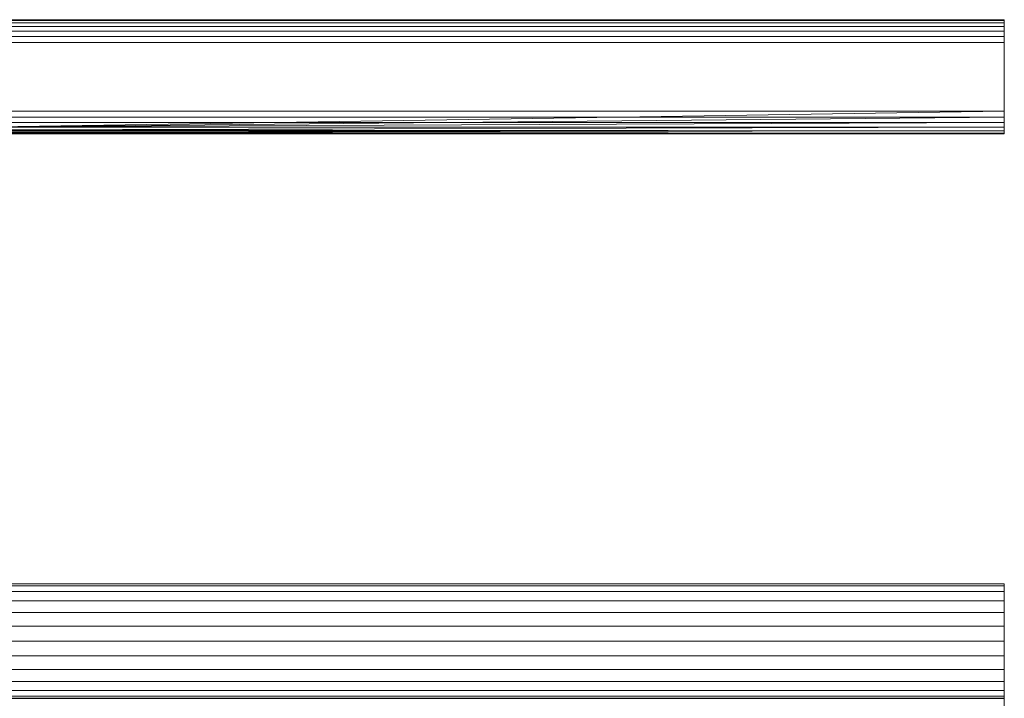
# Model space of a CAD drawing. Header units: millimetres. Extents: x 796 to 2396, y 2925 to 3240.
# Tile 17 of 33: x 1580 to 1614, y 2996 to 3020. Entities that reach past the tile are written whole.
import ezdxf

# ---------------------------------------------------------------- set-up
doc = ezdxf.new("R2010")
doc.units = ezdxf.units.MM
doc.layers.add('P-SANR-FIXT', color=6, linetype='Continuous', lineweight=30)

# ---------------------------------------------------------------- blocks, each defined once
blk = doc.blocks.new('Radiators_Plus__lus EVO 3D0')
at = {"layer": 'P-SANR-FIXT', "lineweight": 18}
mesh = blk.add_polyface(dxfattribs=at)
corners = [(238, 0, 10.8), (162, 0, 10.8), (162, 0, 890.206), (238, 0, 890.206)]
mesh.append_faces([[corners[k] for k in face] for face in [(0, 1, 2, 3)]])
mesh = blk.add_polyface(dxfattribs=at)
corners = [(238, -0.8, 891.006), (238, -0.593, 890.979), (238, -0.4, 890.899), (238, -0.234, 890.772), (238, -0.107, 890.606), (238, -0.027, 890.413), (238, 0, 890.206), (162, 0, 890.206), (162, -0.027, 890.413), (162, -0.107, 890.606), (162, -0.234, 890.772), (162, -0.4, 890.899), (162, -0.593, 890.979), (162, -0.8, 891.006)]
mesh.append_faces([[corners[k] for k in face] for face in [(8, 5, 6, 7), (1, 12, 13, 0)]], dxfattribs={"vtx0": -1})
mesh.append_faces([[corners[k] for k in face] for face in [(4, 9, 10, 3), (2, 11, 12, 1), (11, 2, 3, 10)]], dxfattribs={"vtx0": -1, "vtx2": -1})
mesh.append_faces([[corners[k] for k in face] for face in [(4, 5, 8, 9)]], dxfattribs={"vtx1": -1, "vtx3": -1})
mesh = blk.add_polyface(dxfattribs=at)
corners = [(238, 0, 890.206), (238, -0.027, 890.413), (238, -0.107, 890.606), (238, -0.234, 890.772), (238, -0.4, 890.899), (238, -0.593, 890.979), (238, -0.8, 891.006), (238, -3.2, 891.006), (238, -3.407, 890.979), (238, -3.6, 890.899), (238, -3.766, 890.772), (238, -3.893, 890.606), (238, -3.973, 890.413), (238, -4, 890.206), (238, -4, 10.8), (238, -3.973, 10.593), (238, -3.893, 10.4), (238, -3.766, 10.234), (238, -3.6, 10.107), (238, -3.407, 10.027), (238, -3.2, 10), (238, -0.8, 10), (238, -0.593, 10.027), (238, -0.4, 10.107), (238, -0.234, 10.234), (238, -0.107, 10.4), (238, -0.027, 10.593), (238, 0, 10.8)]
mesh.append_faces([[corners[k] for k in face] for face in [(24, 21, 22, 23)]], dxfattribs={"vtx0": -1})
mesh.append_faces([[corners[k] for k in face] for face in [(8, 11, 7)]], dxfattribs={"vtx0": -1, "vtx1": -1})
mesh.append_faces([[corners[k] for k in face] for face in [(21, 24, 27, 14)]], dxfattribs={"vtx0": -1, "vtx1": -1, "vtx2": -1, "vtx3": -1})
mesh.append_faces([[corners[k] for k in face] for face in [(13, 0, 6, 7)]], dxfattribs={"vtx0": -1, "vtx1": -1, "vtx3": -1})
mesh.append_faces([[corners[k] for k in face] for face in [(6, 0, 1, 2), (7, 11, 12, 13)]], dxfattribs={"vtx0": -1, "vtx3": -1})
mesh.append_faces([[corners[k] for k in face] for face in [(26, 27, 24, 25), (10, 11, 8, 9)]], dxfattribs={"vtx1": -1})
mesh.append_faces([[corners[k] for k in face] for face in [(20, 21, 14)]], dxfattribs={"vtx1": -1, "vtx2": -1})
mesh.append_faces([[corners[k] for k in face] for face in [(13, 14, 27, 0), (5, 6, 2, 3)]], dxfattribs={"vtx1": -1, "vtx3": -1})
mesh.append_faces([[corners[k] for k in face] for face in [(14, 15, 16), (3, 4, 5)]], dxfattribs={"vtx2": -1})
mesh.append_faces([[corners[k] for k in face] for face in [(18, 19, 20, 14), (16, 17, 18, 14)]], dxfattribs={"vtx2": -1, "vtx3": -1})
mesh = blk.add_polyface(dxfattribs=at)
corners = [(238, 0, 10.8), (238, -0.027, 10.593), (238, -0.107, 10.4), (238, -0.234, 10.234), (238, -0.4, 10.107), (238, -0.593, 10.027), (238, -0.8, 10), (162, -0.8, 10), (162, -0.593, 10.027), (162, -0.4, 10.107), (162, -0.234, 10.234), (162, -0.107, 10.4), (162, -0.027, 10.593), (162, 0, 10.8)]
mesh.append_faces([[corners[k] for k in face] for face in [(1, 12, 13, 0)]], dxfattribs={"vtx0": -1})
mesh.append_faces([[corners[k] for k in face] for face in [(5, 8, 9, 4), (4, 9, 10, 3), (2, 11, 12, 1), (11, 2, 3, 10)]], dxfattribs={"vtx0": -1, "vtx2": -1})
mesh.append_faces([[corners[k] for k in face] for face in [(6, 7, 8, 5)]], dxfattribs={"vtx2": -1})
mesh = blk.add_polyface(dxfattribs=at)
corners = [(238, -0.8, 891.006), (162, -0.8, 891.006), (162, -3.2, 891.006), (238, -3.2, 891.006)]
mesh.append_faces([[corners[k] for k in face] for face in [(0, 1, 2, 3)]])
mesh = blk.add_polyface(dxfattribs=at)
corners = [(238, -3.2, 10), (162, -3.2, 10), (162, -0.8, 10), (238, -0.8, 10)]
mesh.append_faces([[corners[k] for k in face] for face in [(0, 1, 2, 3)]])
mesh = blk.add_polyface(dxfattribs=at)
corners = [(238, -4, 890.206), (238, -3.973, 890.413), (238, -3.893, 890.606), (238, -3.766, 890.772), (238, -3.6, 890.899), (238, -3.407, 890.979), (238, -3.2, 891.006), (162, -3.2, 891.006), (162, -3.407, 890.979), (162, -3.6, 890.899), (162, -3.766, 890.772), (162, -3.893, 890.606), (162, -3.973, 890.413), (162, -4, 890.206), (197.281, -4, 890.206), (197.281, -3.983, 890.368), (197.281, -3.934, 890.524), (197.281, -3.854, 890.666), (197.281, -3.747, 890.79), (202.719, -3.747, 890.79), (202.719, -3.854, 890.666), (202.719, -3.934, 890.524), (202.719, -3.983, 890.368), (202.719, -4, 890.206)]
mesh.append_faces([[corners[k] for k in face] for face in [(15, 13, 14)]], dxfattribs={"vtx0": -1})
mesh.append_faces([[corners[k] for k in face] for face in [(18, 10, 17), (10, 18, 9), (3, 20, 2), (16, 12, 15), (13, 15, 12), (2, 21, 1)]], dxfattribs={"vtx0": -1, "vtx1": -1})
mesh.append_faces([[corners[k] for k in face] for face in [(18, 7, 8), (18, 8, 9), (17, 10, 11), (19, 3, 4), (2, 20, 21), (1, 21, 22), (22, 0, 1)]], dxfattribs={"vtx0": -1, "vtx2": -1})
mesh.append_faces([[corners[k] for k in face] for face in [(5, 6, 19), (4, 5, 19), (19, 20, 3), (11, 12, 16), (16, 17, 11)]], dxfattribs={"vtx1": -1, "vtx2": -1})
mesh.append_faces([[corners[k] for k in face] for face in [(6, 7, 18, 19)]], dxfattribs={"vtx1": -1, "vtx3": -1})
mesh.append_faces([[corners[k] for k in face] for face in [(22, 23, 0)]], dxfattribs={"vtx2": -1})
mesh = blk.add_polyface(dxfattribs=at)
corners = [(238, -3.2, 10), (238, -3.407, 10.027), (238, -3.6, 10.107), (238, -3.766, 10.234), (238, -3.893, 10.4), (238, -3.973, 10.593), (238, -4, 10.8), (162, -4, 10.8), (162, -3.973, 10.593), (162, -3.893, 10.4), (162, -3.766, 10.234), (162, -3.6, 10.107), (162, -3.407, 10.027), (162, -3.2, 10)]
mesh.append_faces([[corners[k] for k in face] for face in [(1, 12, 13, 0)]], dxfattribs={"vtx0": -1})
mesh.append_faces([[corners[k] for k in face] for face in [(5, 8, 9, 4), (4, 9, 10, 3), (2, 11, 12, 1), (11, 2, 3, 10)]], dxfattribs={"vtx0": -1, "vtx2": -1})
mesh.append_faces([[corners[k] for k in face] for face in [(6, 7, 8, 5)]], dxfattribs={"vtx2": -1})
mesh = blk.add_polyface(dxfattribs=at)
corners = [(202.719, -3.788, 891), (197.281, -3.788, 891), (197.281, -23.757, 891), (162, -23.757, 891), (162, -67.249, 891), (197.281, -67.249, 891), (197.281, -91, 891), (202.719, -91, 891), (202.719, -67.249, 891), (238, -67.249, 891), (238, -23.757, 891), (202.719, -23.757, 891)]
mesh.append_faces([[corners[k] for k in face] for face in [(5, 2, 3, 4)]], dxfattribs={"vtx0": -1})
mesh.append_faces([[corners[k] for k in face] for face in [(2, 5, 8)]], dxfattribs={"vtx0": -1, "vtx1": -1, "vtx2": -1})
mesh.append_faces([[corners[k] for k in face] for face in [(10, 11, 8, 9), (7, 8, 5, 6), (1, 2, 0)]], dxfattribs={"vtx1": -1})
mesh.append_faces([[corners[k] for k in face] for face in [(11, 0, 2, 8)]], dxfattribs={"vtx1": -1, "vtx2": -1, "vtx3": -1})
mesh = blk.add_polyface(dxfattribs=at)
corners = [(238, -4, 10.8), (238, -4, 890.206), (202.719, -4, 890.206), (202.719, -4, 37.911), (197.281, -4, 37.911), (197.281, -4, 890.206), (162, -4, 890.206), (162, -4, 10.8)]
mesh.append_faces([[corners[k] for k in face] for face in [(0, 3, 4, 7)]], dxfattribs={"vtx0": -1, "vtx2": -1})
mesh.append_faces([[corners[k] for k in face] for face in [(1, 2, 3, 0)]], dxfattribs={"vtx2": -1})
mesh.append_faces([[corners[k] for k in face] for face in [(4, 5, 6, 7)]], dxfattribs={"vtx3": -1})
mesh = blk.add_polyface(dxfattribs=at)
corners = [(238, -19.75, 161.061), (162, -19.75, 161.061), (162, -19.75, 798.635), (238, -19.75, 798.635)]
mesh.append_faces([[corners[k] for k in face] for face in [(0, 1, 2, 3)]])
mesh = blk.add_polyface(dxfattribs=at)
corners = [(238, -19.75, 161.061), (238, -19.818, 160.543), (238, -20.018, 160.061), (238, -20.336, 159.647), (238, -20.75, 159.329), (238, -21.232, 159.129), (238, -21.75, 159.061), (238, -22.268, 159.129), (238, -22.75, 159.329), (238, -23.164, 159.647), (238, -23.482, 160.061), (238, -23.682, 160.543), (238, -23.75, 161.061), (162, -23.75, 161.061), (162, -23.682, 160.543), (162, -23.482, 160.061), (162, -23.164, 159.647), (162, -22.75, 159.329), (162, -22.268, 159.129), (162, -21.75, 159.061), (162, -21.232, 159.129), (162, -20.75, 159.329), (162, -20.336, 159.647), (162, -20.018, 160.061), (162, -19.818, 160.543), (162, -19.75, 161.061)]
mesh.append_faces([[corners[k] for k in face] for face in [(1, 24, 25, 0)]], dxfattribs={"vtx0": -1})
mesh.append_faces([[corners[k] for k in face] for face in [(8, 17, 18, 7), (19, 6, 7, 18), (4, 21, 22, 3), (2, 23, 24, 1), (3, 22, 23, 2)]], dxfattribs={"vtx0": -1, "vtx2": -1})
mesh.append_faces([[corners[k] for k in face] for face in [(13, 14, 11, 12)]], dxfattribs={"vtx1": -1})
mesh.append_faces([[corners[k] for k in face] for face in [(14, 15, 10, 11), (16, 17, 8, 9), (15, 16, 9, 10), (20, 21, 4, 5), (19, 20, 5, 6)]], dxfattribs={"vtx1": -1, "vtx3": -1})
mesh = blk.add_polyface(dxfattribs=at)
corners = [(238, -23.75, 798.635), (238, -23.682, 799.153), (238, -23.482, 799.635), (238, -23.164, 800.05), (238, -22.75, 800.367), (238, -22.268, 800.567), (238, -21.75, 800.636), (238, -21.232, 800.567), (238, -20.75, 800.367), (238, -20.336, 800.05), (238, -20.018, 799.635), (238, -19.818, 799.153), (238, -19.75, 798.635), (162, -19.75, 798.635), (162, -19.818, 799.153), (162, -20.018, 799.635), (162, -20.336, 800.05), (162, -20.75, 800.367), (162, -21.232, 800.567), (162, -21.75, 800.636), (162, -22.268, 800.567), (162, -22.75, 800.367), (162, -23.164, 800.05), (162, -23.482, 799.635), (162, -23.682, 799.153), (162, -23.75, 798.635)]
mesh.append_faces([[corners[k] for k in face] for face in [(1, 24, 25, 0)]], dxfattribs={"vtx0": -1})
mesh.append_faces([[corners[k] for k in face] for face in [(19, 6, 7, 18), (4, 21, 22, 3), (2, 23, 24, 1), (3, 22, 23, 2)]], dxfattribs={"vtx0": -1, "vtx2": -1})
mesh.append_faces([[corners[k] for k in face] for face in [(13, 14, 11, 12)]], dxfattribs={"vtx1": -1})
mesh.append_faces([[corners[k] for k in face] for face in [(14, 15, 10, 11), (16, 17, 8, 9), (15, 16, 9, 10), (17, 18, 7, 8), (20, 21, 4, 5), (19, 20, 5, 6)]], dxfattribs={"vtx1": -1, "vtx3": -1})
mesh = blk.add_polyface(dxfattribs=at)
corners = [(238, -19.75, 161.061), (238, -19.75, 798.635), (238, -19.818, 799.153), (238, -20.018, 799.635), (238, -20.336, 800.05), (238, -20.75, 800.367), (238, -21.232, 800.567), (238, -21.75, 800.636), (238, -22.268, 800.567), (238, -22.75, 800.367), (238, -23.164, 800.05), (238, -23.482, 799.635), (238, -23.682, 799.153), (238, -23.75, 798.635), (238, -23.75, 161.061), (238, -23.682, 160.543), (238, -23.482, 160.061), (238, -23.164, 159.647), (238, -22.75, 159.329), (238, -22.268, 159.129), (238, -21.75, 159.061), (238, -21.232, 159.129), (238, -20.75, 159.329), (238, -20.336, 159.647), (238, -20.018, 160.061), (238, -19.818, 160.543)]
mesh.append_faces([[corners[k] for k in face] for face in [(7, 5, 6)]], dxfattribs={"vtx0": -1})
mesh.append_faces([[corners[k] for k in face] for face in [(12, 5, 9)]], dxfattribs={"vtx0": -1, "vtx1": -1, "vtx2": -1})
mesh.append_faces([[corners[k] for k in face] for face in [(12, 1, 2, 5)]], dxfattribs={"vtx0": -1, "vtx2": -1, "vtx3": -1})
mesh.append_faces([[corners[k] for k in face] for face in [(14, 25, 0, 1), (1, 12, 13, 14)]], dxfattribs={"vtx0": -1, "vtx3": -1})
mesh.append_faces([[corners[k] for k in face] for face in [(24, 25, 20, 23)]], dxfattribs={"vtx1": -1, "vtx2": -1})
mesh.append_faces([[corners[k] for k in face] for face in [(14, 15, 20, 25)]], dxfattribs={"vtx1": -1, "vtx2": -1, "vtx3": -1})
mesh.append_faces([[corners[k] for k in face] for face in [(21, 22, 23, 20), (10, 11, 12, 9)]], dxfattribs={"vtx2": -1})
mesh.append_faces([[corners[k] for k in face] for face in [(18, 19, 20, 15), (7, 8, 9, 5)]], dxfattribs={"vtx2": -1, "vtx3": -1})
mesh.append_faces([[corners[k] for k in face] for face in [(15, 16, 17, 18), (2, 3, 4, 5)]], dxfattribs={"vtx3": -1})
mesh = blk.add_polyface(dxfattribs=at)
corners = [(238, -23.75, 798.635), (162, -23.75, 798.635), (162, -23.75, 161.061), (238, -23.75, 161.061)]
mesh.append_faces([[corners[k] for k in face] for face in [(0, 1, 2, 3)]])

msp = doc.modelspace()

# ---------------------------------------------------------------- block references
at = {"layer": 'P-SANR-FIXT', "lineweight": 18}
msp.add_blockref('Radiators_Plus__lus EVO 3D0', (1376.189, 3019.535, 200), dxfattribs=at)

doc.saveas('drawing.dxf')
